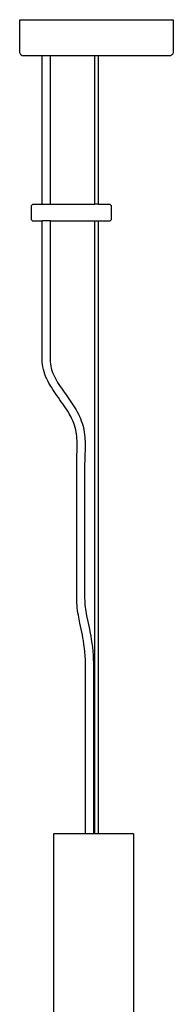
# Model space of a CAD drawing. Header units: centimetres. Extents: x -160 to 50, y -48 to 221.
# Tile 32 of 32: x -6 to 6, y 146 to 221. Entities that reach past the tile are written whole.
import ezdxf

# ---------------------------------------------------------------- set-up
doc = ezdxf.new("R2010")
doc.units = ezdxf.units.CM
doc.layers.add('FLOS', color=30, linetype='Continuous')

# ---------------------------------------------------------------- blocks, each defined once
blk = doc.blocks.new('2097-50_EL_frontal')
for p, q in [((-5.589, 146.754), (-5.589, 149.204)), ((-5.589, 149.204), (-5.579, 149.204)), ((-5.579, 149.204), (-5.556, 149.204)), ((-5.556, 149.204), (-5.518, 149.204)), ((-5.518, 149.204), (-5.489, 149.204)), ((-5.489, 149.204), (-5.484, 149.204)), ((-5.484, 149.204), (-5.466, 149.204)), ((-5.466, 149.204), (-5.435, 149.204)), ((-5.435, 149.204), (-5.389, 149.204)), ((-5.389, 149.204), (-5.33, 149.204)), ((-5.33, 149.204), (-5.258, 149.204)), ((-5.258, 149.204), (-5.173, 149.204)), ((-5.173, 149.204), (-5.075, 149.204)), ((-5.075, 149.204), (-4.964, 149.204)), ((-4.964, 149.204), (-4.84, 149.204)), ((-4.84, 149.204), (-4.791, 149.204)), ((-4.791, 149.204), (-4.651, 149.204)), ((-4.651, 149.204), (-4.499, 149.204)), ((-4.499, 149.204), (-4.336, 149.204)), ((-4.336, 149.204), (-4.162, 149.204)), ((-4.162, 149.204), (-3.977, 149.204)), ((-3.977, 149.204), (-3.782, 149.204)), ((-3.782, 149.204), (-3.578, 149.204)), ((-3.578, 149.204), (-3.365, 149.204)), ((-3.365, 149.204), (-3.142, 149.204)), ((-3.142, 149.204), (-2.912, 149.204)), ((-2.912, 149.204), (-2.675, 149.204)), ((-2.675, 149.204), (-2.43, 149.204)), ((-2.43, 149.204), (-2.179, 149.204)), ((-2.179, 149.204), (-1.922, 149.204)), ((-1.922, 149.204), (-1.66, 149.204)), ((-1.66, 149.204), (-1.394, 149.204)), ((-1.394, 149.204), (-1.123, 149.204)), ((-1.123, 149.204), (-0.85, 149.204)), ((-0.85, 149.204), (-0.574, 149.204)), ((-0.574, 149.204), (-0.296, 149.204)), ((-0.296, 149.204), (-0.017, 149.204)), ((-0.017, 149.204), (0.263, 149.204)), ((0.263, 149.204), (0.543, 149.204)), ((0.543, 149.204), (0.822, 149.204)), ((0.822, 149.204), (1.099, 149.204)), ((1.099, 149.204), (1.374, 149.204)), ((1.374, 149.204), (1.647, 149.204)), ((1.647, 149.204), (1.915, 149.204)), ((1.915, 149.204), (2.18, 149.204)), ((2.18, 149.204), (2.44, 149.204)), ((2.44, 149.204), (2.695, 149.204)), ((2.695, 149.204), (2.944, 149.204)), ((2.944, 149.204), (3.186, 149.204)), ((3.186, 149.204), (3.421, 149.204)), ((3.421, 149.204), (3.648, 149.204)), ((3.648, 149.204), (3.867, 149.204)), ((3.867, 149.204), (4.077, 149.204)), ((4.077, 149.204), (4.278, 149.204)), ((4.278, 149.204), (4.469, 149.204)), ((4.469, 149.204), (4.65, 149.204)), ((4.65, 149.204), (4.82, 149.204)), ((4.82, 149.204), (4.979, 149.204)), ((4.979, 149.204), (5.127, 149.204)), ((5.127, 149.204), (5.262, 149.204)), ((5.262, 149.204), (5.386, 149.204)), ((5.386, 149.204), (5.497, 149.204)), ((5.497, 149.204), (5.595, 149.204)), ((5.595, 149.204), (5.681, 149.204)), ((5.681, 149.204), (5.753, 149.204)), ((5.753, 149.204), (5.812, 149.204)), ((5.812, 149.204), (5.857, 149.204)), ((5.857, 149.204), (5.889, 149.204)), ((5.889, 149.204), (5.907, 149.204)), ((5.907, 149.204), (5.911, 149.204)), ((5.911, 149.204), (5.956, 149.204)), ((5.956, 149.204), (5.988, 149.204)), ((5.988, 149.204), (6.006, 149.204)), ((6.006, 149.204), (6.011, 149.204)), ((6.011, 149.204), (6.011, 146.754)), ((-5.583, 146.695), (-5.589, 146.754)), ((-5.566, 146.639), (-5.583, 146.695)), ((-5.538, 146.587), (-5.566, 146.639)), ((-5.501, 146.542), (-5.538, 146.587)), ((-5.455, 146.504), (-5.501, 146.542)), ((-5.403, 146.477), (-5.455, 146.504)), ((-5.347, 146.459), (-5.403, 146.477)), ((-5.289, 146.454), (-5.347, 146.459)), ((-5.28, 146.454), (-5.289, 146.454)), ((-5.257, 146.454), (-5.28, 146.454)), ((-5.222, 146.454), (-5.257, 146.454)), ((-5.173, 146.454), (-5.222, 146.454)), ((-5.112, 146.454), (-5.173, 146.454)), ((-5.037, 146.454), (-5.112, 146.454)), ((-4.95, 146.454), (-5.037, 146.454)), ((-4.851, 146.454), (-4.95, 146.454)), ((-4.739, 146.454), (-4.851, 146.454)), ((-4.616, 146.454), (-4.739, 146.454)), ((-4.48, 146.454), (-4.616, 146.454)), ((-4.334, 146.454), (-4.48, 146.454)), ((-4.176, 146.454), (-4.334, 146.454)), ((-4.139, 146.454), (-4.176, 146.454)), ((-4.138, 146.454), (-4.139, 146.454)), ((-4.136, 146.454), (-4.138, 146.454)), ((-4.133, 146.454), (-4.136, 146.454)), ((-4.128, 146.454), (-4.133, 146.454)), ((-4.122, 146.454), (-4.128, 146.454)), ((-4.115, 146.454), (-4.122, 146.454)), ((-4.107, 146.454), (-4.115, 146.454)), ((-4.097, 146.454), (-4.107, 146.454)), ((-4.084, 146.454), (-4.097, 146.454)), ((-4.074, 146.454), (-4.084, 146.454)), ((-4.061, 146.454), (-4.074, 146.454)), ((-4.046, 146.454), (-4.061, 146.454)), ((-4.031, 146.454), (-4.046, 146.454)), ((-4.019, 146.454), (-4.031, 146.454)), ((-3.996, 146.454), (-4.019, 146.454)), ((-3.978, 146.454), (-3.996, 146.454)), ((-3.958, 146.454), (-3.978, 146.454)), ((-3.932, 146.454), (-3.958, 146.454)), ((-3.917, 146.454), (-3.932, 146.454)), ((-3.894, 146.454), (-3.917, 146.454)), ((-3.887, 146.454), (-3.894, 146.454)), ((-3.887, 135.207), (-3.887, 146.454)), ((0.331, 146.454), (-3.887, 146.454)), ((-3.283, 146.454), (-3.291, 146.454)), ((-3.291, 146.454), (-3.291, 135.207)), ((-3.261, 146.454), (-3.283, 146.454)), ((-3.246, 146.454), (-3.261, 146.454)), ((-3.22, 146.454), (-3.246, 146.454)), ((-3.2, 146.454), (-3.22, 146.454)), ((-3.181, 146.454), (-3.2, 146.454)), ((-3.159, 146.454), (-3.181, 146.454)), ((-3.147, 146.454), (-3.159, 146.454)), ((-3.132, 146.454), (-3.147, 146.454)), ((-3.117, 146.454), (-3.132, 146.454)), ((-3.104, 146.454), (-3.117, 146.454)), ((-3.093, 146.454), (-3.104, 146.454)), ((-3.081, 146.454), (-3.093, 146.454)), ((-3.071, 146.454), (-3.081, 146.454)), ((-3.063, 146.454), (-3.071, 146.454)), ((-3.055, 146.454), (-3.063, 146.454)), ((-3.049, 146.454), (-3.055, 146.454)), ((-3.045, 146.454), (-3.049, 146.454)), ((-3.042, 146.454), (-3.045, 146.454)), ((-3.04, 146.454), (-3.042, 146.454)), ((-3.039, 146.454), (-3.04, 146.454)), ((-3.025, 146.454), (-3.039, 146.454)), ((-2.803, 146.454), (-3.025, 146.454)), ((-2.573, 146.454), (-2.803, 146.454)), ((-2.337, 146.454), (-2.573, 146.454)), ((-2.095, 146.454), (-2.337, 146.454)), ((-1.847, 146.454), (-2.095, 146.454)), ((-1.594, 146.454), (-1.847, 146.454)), ((-1.337, 146.454), (-1.594, 146.454)), ((-1.077, 146.454), (-1.337, 146.454)), ((-0.813, 146.454), (-1.077, 146.454)), ((-0.546, 146.454), (-0.813, 146.454)), ((-0.278, 146.454), (-0.546, 146.454)), ((-0.009, 146.454), (-0.278, 146.454)), ((0.091, 146.454), (-0.009, 146.454)), ((0.091, 135.227), (0.091, 146.454)), ((0.531, 146.454), (0.331, 146.454)), ((0.331, 146.454), (0.331, 135.227)), ((0.8, 146.454), (0.531, 146.454)), ((1.068, 146.454), (0.8, 146.454)), ((1.333, 146.454), (1.068, 146.454)), ((1.596, 146.454), (1.333, 146.454)), ((1.856, 146.454), (1.596, 146.454)), ((2.111, 146.454), (1.856, 146.454)), ((2.362, 146.454), (2.111, 146.454)), ((2.608, 146.454), (2.362, 146.454)), ((2.848, 146.454), (2.608, 146.454)), ((3.082, 146.454), (2.848, 146.454)), ((3.308, 146.454), (3.082, 146.454)), ((3.528, 146.454), (3.308, 146.454)), ((3.739, 146.454), (3.528, 146.454)), ((3.942, 146.454), (3.739, 146.454)), ((4.136, 146.454), (3.942, 146.454)), ((4.32, 146.454), (4.136, 146.454)), ((4.494, 146.454), (4.32, 146.454)), ((4.658, 146.454), (4.494, 146.454)), ((4.812, 146.454), (4.658, 146.454)), ((4.954, 146.454), (4.812, 146.454)), ((5.085, 146.454), (4.954, 146.454)), ((5.204, 146.454), (5.085, 146.454)), ((5.311, 146.454), (5.204, 146.454)), ((5.406, 146.454), (5.311, 146.454)), ((5.489, 146.454), (5.406, 146.454)), ((5.558, 146.454), (5.489, 146.454)), ((5.615, 146.454), (5.558, 146.454)), ((5.659, 146.454), (5.615, 146.454)), ((5.689, 146.454), (5.659, 146.454)), ((5.707, 146.454), (5.689, 146.454)), ((5.711, 146.454), (5.707, 146.454)), ((5.798, 146.467), (5.711, 146.454)), ((5.878, 146.504), (5.798, 146.467)), ((5.943, 146.563), (5.878, 146.504)), ((5.988, 146.639), (5.943, 146.563)), ((6.005, 146.695), (5.988, 146.639)), ((6.011, 146.754), (6.005, 146.695)), ((6.011, 146.754), (6.011, 146.754)), ((-4.689, 135.133), (-4.589, 135.233)), ((-4.689, 135.131), (-4.689, 135.133)), ((-4.689, 135.133), (-4.689, 135.133)), ((-4.689, 135.127), (-4.689, 135.131)), ((-4.689, 135.123), (-4.689, 135.127)), ((-4.689, 135.117), (-4.689, 135.123)), ((-4.689, 135.109), (-4.689, 135.117)), ((-4.689, 135.101), (-4.689, 135.109)), ((-4.689, 135.092), (-4.689, 135.101)), ((-4.689, 135.079), (-4.689, 135.092)), ((-4.689, 135.068), (-4.689, 135.079)), ((-4.689, 135.06), (-4.689, 135.068)), ((-4.689, 135.038), (-4.689, 135.06)), ((-4.689, 135.025), (-4.689, 135.038)), ((-4.589, 135.233), (-3.939, 135.233)), ((-3.939, 135.233), (-3.938, 135.233)), ((-3.938, 135.233), (-3.938, 135.233)), ((-3.938, 135.233), (-3.938, 135.233)), ((-3.938, 135.233), (-3.936, 135.232)), ((-3.936, 135.232), (-3.929, 135.228)), ((-3.929, 135.228), (-3.921, 135.224)), ((-3.921, 135.224), (-3.913, 135.22)), ((-3.913, 135.22), (-3.905, 135.216)), ((-3.905, 135.216), (-3.892, 135.21)), ((-3.892, 135.21), (-3.887, 135.207)), ((-3.291, 135.207), (-3.887, 135.207)), ((-3.291, 135.207), (-3.285, 135.21)), ((-3.285, 135.21), (-3.273, 135.216)), ((-3.273, 135.216), (-3.264, 135.22)), ((-3.264, 135.22), (-3.257, 135.224)), ((-3.257, 135.224), (-3.249, 135.228)), ((-3.249, 135.228), (-3.242, 135.232)), ((-3.242, 135.232), (-3.24, 135.233)), ((-3.24, 135.233), (-3.24, 135.233)), ((-3.24, 135.233), (-3.239, 135.233)), ((-3.239, 135.233), (-3.239, 135.233)), ((-3.239, 135.233), (0.061, 135.233)), ((0.061, 135.233), (0.062, 135.233)), ((0.062, 135.233), (0.063, 135.233)), ((0.063, 135.233), (0.064, 135.233)), ((0.064, 135.233), (0.073, 135.231)), ((0.073, 135.231), (0.077, 135.23)), ((0.077, 135.23), (0.086, 135.228)), ((0.086, 135.228), (0.091, 135.227)), ((0.331, 135.227), (0.091, 135.227)), ((0.331, 135.227), (0.336, 135.228)), ((0.336, 135.228), (0.345, 135.23)), ((0.345, 135.23), (0.35, 135.231)), ((0.35, 135.231), (0.358, 135.233)), ((0.358, 135.233), (0.36, 135.233)), ((0.36, 135.233), (0.36, 135.233)), ((0.36, 135.233), (0.361, 135.233)), ((0.361, 135.233), (1.211, 135.233)), ((1.211, 135.233), (1.311, 135.133)), ((1.311, 135.133), (1.311, 135.133)), ((1.311, 135.133), (1.311, 135.131)), ((1.311, 135.131), (1.311, 135.127)), ((1.311, 135.127), (1.311, 135.123)), ((1.311, 135.123), (1.311, 135.117)), ((1.311, 135.117), (1.311, 135.109)), ((1.311, 135.109), (1.311, 135.101)), ((1.311, 135.101), (1.311, 135.092)), ((1.311, 135.092), (1.311, 135.079)), ((1.311, 135.079), (1.311, 135.068)), ((1.311, 135.068), (1.311, 135.06)), ((1.311, 135.06), (1.311, 135.038)), ((1.311, 135.038), (1.311, 135.025)), ((-4.689, 135.009), (-4.689, 135.025)), ((-4.689, 134.987), (-4.689, 135.009)), ((-4.689, 134.972), (-4.689, 134.987)), ((-4.689, 134.958), (-4.689, 134.972)), ((-4.689, 134.932), (-4.689, 134.958)), ((-4.689, 134.911), (-4.689, 134.932)), ((-4.689, 134.893), (-4.689, 134.911)), ((-4.689, 134.858), (-4.689, 134.893)), ((-4.689, 134.843), (-4.689, 134.858)), ((-4.689, 134.822), (-4.689, 134.843)), ((-4.689, 134.794), (-4.689, 134.822)), ((-4.689, 134.769), (-4.689, 134.794)), ((-4.689, 134.746), (-4.689, 134.769)), ((-4.689, 134.717), (-4.689, 134.746)), ((-4.689, 134.691), (-4.689, 134.717)), ((-4.689, 134.665), (-4.689, 134.691)), ((-4.689, 134.637), (-4.689, 134.665)), ((-4.689, 134.61), (-4.689, 134.637)), ((-4.689, 134.583), (-4.689, 134.61)), ((-4.689, 134.556), (-4.689, 134.583)), ((-4.689, 134.53), (-4.689, 134.556)), ((-4.689, 134.501), (-4.689, 134.53)), ((-4.689, 134.476), (-4.689, 134.501)), ((-4.689, 134.45), (-4.689, 134.476)), ((-4.689, 134.421), (-4.689, 134.45)), ((-4.689, 134.398), (-4.689, 134.421)), ((-4.689, 134.373), (-4.689, 134.398)), ((-4.689, 134.345), (-4.689, 134.373)), ((-4.689, 134.324), (-4.689, 134.345)), ((-4.689, 134.308), (-4.689, 134.324)), ((-4.689, 134.274), (-4.689, 134.308)), ((1.311, 135.025), (1.311, 135.009)), ((1.311, 135.009), (1.311, 134.987)), ((1.311, 134.987), (1.311, 134.972)), ((1.311, 134.972), (1.311, 134.958)), ((1.311, 134.958), (1.311, 134.932)), ((1.311, 134.932), (1.311, 134.911)), ((1.311, 134.911), (1.311, 134.893)), ((1.311, 134.893), (1.311, 134.858)), ((1.311, 134.858), (1.311, 134.843)), ((1.311, 134.843), (1.311, 134.822)), ((1.311, 134.822), (1.311, 134.794)), ((1.311, 134.794), (1.311, 134.769)), ((1.311, 134.769), (1.311, 134.746)), ((1.311, 134.746), (1.311, 134.717)), ((1.311, 134.717), (1.311, 134.691)), ((1.311, 134.691), (1.311, 134.665)), ((1.311, 134.665), (1.311, 134.637)), ((1.311, 134.637), (1.311, 134.61)), ((1.311, 134.61), (1.311, 134.583)), ((1.311, 134.583), (1.311, 134.556)), ((1.311, 134.556), (1.311, 134.53)), ((1.311, 134.53), (1.311, 134.501)), ((1.311, 134.501), (1.311, 134.476)), ((1.311, 134.476), (1.311, 134.45)), ((1.311, 134.45), (1.311, 134.421)), ((1.311, 134.421), (1.311, 134.398)), ((1.311, 134.398), (1.311, 134.373)), ((1.311, 134.373), (1.311, 134.345)), ((1.311, 134.345), (1.311, 134.324)), ((1.311, 134.324), (1.311, 134.308)), ((1.311, 134.308), (1.311, 134.274)), ((-4.689, 134.256), (-4.689, 134.274)), ((-4.689, 134.234), (-4.689, 134.256)), ((-4.689, 134.209), (-4.689, 134.234)), ((-4.689, 134.194), (-4.689, 134.209)), ((-4.689, 134.18), (-4.689, 134.194)), ((-4.689, 134.158), (-4.689, 134.18)), ((-4.689, 134.142), (-4.689, 134.158)), ((-4.689, 134.129), (-4.689, 134.142)), ((-4.689, 134.107), (-4.689, 134.129)), ((-4.689, 134.098), (-4.689, 134.107)), ((-4.689, 134.088), (-4.689, 134.098)), ((-4.689, 134.075), (-4.689, 134.088)), ((-4.689, 134.066), (-4.689, 134.075)), ((-4.689, 134.058), (-4.689, 134.066)), ((-4.689, 134.05), (-4.689, 134.058)), ((-4.689, 134.044), (-4.689, 134.05)), ((-4.689, 134.04), (-4.689, 134.044)), ((-4.689, 134.036), (-4.689, 134.04)), ((-4.689, 134.034), (-4.689, 134.036)), ((-4.689, 134.033), (-4.689, 134.034)), ((-4.589, 133.933), (-4.689, 134.033)), ((-3.939, 133.933), (-4.589, 133.933)), ((-3.938, 133.934), (-3.939, 133.933)), ((-3.936, 133.935), (-3.938, 133.934)), ((-3.938, 133.934), (-3.938, 133.934)), ((-3.938, 133.934), (-3.938, 133.934)), ((-3.929, 133.939), (-3.936, 133.935)), ((-3.921, 133.943), (-3.929, 133.939)), ((-3.913, 133.947), (-3.921, 133.943)), ((-3.905, 133.951), (-3.913, 133.947)), ((-3.892, 133.957), (-3.905, 133.951)), ((-3.887, 133.96), (-3.892, 133.957)), ((-3.887, 123.454), (-3.887, 133.96)), ((-3.291, 133.96), (-3.887, 133.96)), ((-3.285, 133.957), (-3.291, 133.96)), ((-3.291, 133.96), (-3.291, 123.454)), ((-3.273, 133.951), (-3.285, 133.957)), ((-3.264, 133.947), (-3.273, 133.951)), ((-3.257, 133.943), (-3.264, 133.947)), ((-3.249, 133.939), (-3.257, 133.943)), ((-3.242, 133.935), (-3.249, 133.939)), ((-3.24, 133.934), (-3.242, 133.935)), ((-3.239, 133.934), (-3.24, 133.934)), ((-3.24, 133.934), (-3.24, 133.934)), ((-3.239, 133.933), (-3.239, 133.934)), ((0.061, 133.933), (-3.239, 133.933)), ((0.062, 133.934), (0.061, 133.933)), ((0.063, 133.934), (0.062, 133.934)), ((0.064, 133.934), (0.063, 133.934)), ((0.066, 133.935), (0.064, 133.934)), ((0.072, 133.936), (0.066, 133.935)), ((0.08, 133.938), (0.072, 133.936)), ((0.086, 133.939), (0.08, 133.938)), ((0.091, 133.94), (0.086, 133.939)), ((0.091, 87.547), (0.091, 133.94)), ((0.328, 133.94), (0.091, 133.94)), ((0.336, 133.939), (0.331, 133.94)), ((0.331, 133.94), (0.331, 87.547)), ((0.342, 133.938), (0.336, 133.939)), ((0.35, 133.936), (0.342, 133.938)), ((0.356, 133.935), (0.35, 133.936)), ((0.358, 133.934), (0.356, 133.935)), ((0.36, 133.934), (0.358, 133.934)), ((0.361, 133.933), (0.36, 133.934)), ((0.36, 133.934), (0.36, 133.934)), ((1.211, 133.933), (0.361, 133.933)), ((1.311, 134.033), (1.211, 133.933)), ((1.311, 134.274), (1.311, 134.256)), ((1.311, 134.256), (1.311, 134.234)), ((1.311, 134.234), (1.311, 134.209)), ((1.311, 134.209), (1.311, 134.194)), ((1.311, 134.194), (1.311, 134.18)), ((1.311, 134.18), (1.311, 134.158)), ((1.311, 134.158), (1.311, 134.142)), ((1.311, 134.142), (1.311, 134.129)), ((1.311, 134.129), (1.311, 134.107)), ((1.311, 134.107), (1.311, 134.098)), ((1.311, 134.098), (1.311, 134.088)), ((1.311, 134.088), (1.311, 134.075)), ((1.311, 134.075), (1.311, 134.066)), ((1.311, 134.066), (1.311, 134.058)), ((1.311, 134.058), (1.311, 134.05)), ((1.311, 134.05), (1.311, 134.044)), ((1.311, 134.044), (1.311, 134.04)), ((1.311, 134.04), (1.311, 134.036)), ((1.311, 134.036), (1.311, 134.034)), ((1.311, 134.034), (1.311, 134.033)), ((-3.883, 123.266), (-3.888, 123.454)), ((-3.888, 123.454), (-3.887, 123.454)), ((-3.867, 123.078), (-3.883, 123.266)), ((-3.291, 123.454), (-3.29, 123.454)), ((-3.29, 123.454), (-3.284, 123.287)), ((-3.284, 123.287), (-3.269, 123.121)), ((-3.269, 123.121), (-3.243, 122.956)), ((-3.839, 122.892), (-3.867, 123.078)), ((-3.802, 122.709), (-3.839, 122.892)), ((-3.754, 122.528), (-3.802, 122.709)), ((-3.696, 122.349), (-3.754, 122.528)), ((-3.632, 122.179), (-3.696, 122.349)), ((-3.243, 122.956), (-3.206, 122.794)), ((-3.206, 122.794), (-3.16, 122.633)), ((-3.16, 122.633), (-3.103, 122.469)), ((-3.103, 122.469), (-3.043, 122.321)), ((-3.554, 121.999), (-3.632, 122.179)), ((-3.472, 121.829), (-3.554, 121.999)), ((-3.384, 121.663), (-3.472, 121.829)), ((-3.292, 121.501), (-3.384, 121.663)), ((-3.043, 122.321), (-2.974, 122.169)), ((-2.974, 122.169), (-2.898, 122.019)), ((-2.898, 122.019), (-2.815, 121.87)), ((-2.815, 121.87), (-2.724, 121.716)), ((-2.724, 121.716), (-2.631, 121.567)), ((-3.2, 121.35), (-3.292, 121.501)), ((-3.1, 121.194), (-3.2, 121.35)), ((-2.996, 121.036), (-3.1, 121.194)), ((-2.889, 120.881), (-2.996, 121.036)), ((-2.779, 120.724), (-2.889, 120.881)), ((-2.631, 121.567), (-2.535, 121.422)), ((-2.535, 121.422), (-2.437, 121.278)), ((-2.437, 121.278), (-2.337, 121.134)), ((-2.337, 121.134), (-2.236, 120.991)), ((-2.236, 120.991), (-2.133, 120.847)), ((-2.668, 120.568), (-2.779, 120.724)), ((-2.557, 120.412), (-2.668, 120.568)), ((-2.447, 120.257), (-2.557, 120.412)), ((-2.337, 120.102), (-2.447, 120.257)), ((-2.133, 120.847), (-2.029, 120.702)), ((-2.029, 120.702), (-1.925, 120.555)), ((-1.925, 120.555), (-1.821, 120.408)), ((-1.821, 120.408), (-1.719, 120.259)), ((-1.719, 120.259), (-1.618, 120.109)), ((-2.228, 119.944), (-2.337, 120.102)), ((-2.12, 119.784), (-2.228, 119.944)), ((-2.015, 119.622), (-2.12, 119.784)), ((-1.915, 119.458), (-2.015, 119.622)), ((-1.819, 119.294), (-1.915, 119.458)), ((-1.618, 120.109), (-1.519, 119.956)), ((-1.519, 119.956), (-1.424, 119.802)), ((-1.424, 119.802), (-1.332, 119.645)), ((-1.332, 119.645), (-1.244, 119.487)), ((-1.244, 119.487), (-1.16, 119.326)), ((-1.73, 119.128), (-1.819, 119.294)), ((-1.65, 118.968), (-1.73, 119.128)), ((-1.577, 118.807), (-1.65, 118.968)), ((-1.51, 118.639), (-1.577, 118.807)), ((-1.451, 118.471), (-1.51, 118.639)), ((-1.16, 119.326), (-1.154, 119.313)), ((-1.154, 119.313), (-1.08, 119.157)), ((-1.08, 119.157), (-1.073, 119.142)), ((-1.073, 119.142), (-1.003, 118.981)), ((-1.003, 118.981), (-0.936, 118.812)), ((-0.936, 118.812), (-0.878, 118.642)), ((-0.878, 118.642), (-0.826, 118.471)), ((-1.4, 118.302), (-1.451, 118.471)), ((-1.358, 118.135), (-1.4, 118.302)), ((-1.324, 117.969), (-1.358, 118.135)), ((-1.297, 117.804), (-1.324, 117.969)), ((-0.826, 118.471), (-0.781, 118.299)), ((-0.781, 118.299), (-0.744, 118.126)), ((-0.744, 118.126), (-0.713, 117.949)), ((-0.713, 117.949), (-0.689, 117.773)), ((-1.277, 117.638), (-1.297, 117.804)), ((-1.263, 117.471), (-1.277, 117.638)), ((-1.254, 117.302), (-1.263, 117.471)), ((-1.249, 117.132), (-1.254, 117.302)), ((-1.248, 116.963), (-1.249, 117.132)), ((-0.689, 117.773), (-0.671, 117.597)), ((-0.671, 117.597), (-0.659, 117.422)), ((-0.659, 117.422), (-0.652, 117.247)), ((-0.652, 117.247), (-0.649, 117.068)), ((-1.265, 116.272), (-1.259, 116.449)), ((-1.259, 116.449), (-1.254, 116.622)), ((-1.254, 116.622), (-1.25, 116.792)), ((-1.25, 116.792), (-1.248, 116.963)), ((-0.657, 116.515), (-0.664, 116.326)), ((-0.652, 116.703), (-0.657, 116.515)), ((-0.649, 116.887), (-0.652, 116.703)), ((-0.649, 117.068), (-0.649, 116.887)), ((-1.283, 115.539), (-1.28, 115.723)), ((-1.28, 115.723), (-1.276, 115.908)), ((-1.276, 115.908), (-1.271, 116.091)), ((-1.271, 116.091), (-1.265, 116.272)), ((-0.681, 115.75), (-0.684, 115.552)), ((-0.676, 115.943), (-0.681, 115.75)), ((-0.67, 116.135), (-0.676, 115.943)), ((-0.664, 116.326), (-0.67, 116.135)), ((-1.283, 115.354), (-1.283, 115.539)), ((-1.283, 105.354), (-1.283, 115.354)), ((-0.684, 115.552), (-0.685, 115.354)), ((-0.685, 115.354), (-0.685, 105.354)), ((-1.281, 105.172), (-1.284, 105.354)), ((-1.284, 105.354), (-1.283, 105.354)), ((-0.685, 105.354), (-0.684, 105.354)), ((-0.684, 105.354), (-0.682, 105.189)), ((-0.682, 105.189), (-0.674, 105.025)), ((-1.273, 104.99), (-1.281, 105.172)), ((-1.26, 104.809), (-1.273, 104.99)), ((-1.241, 104.629), (-1.26, 104.809)), ((-1.219, 104.45), (-1.241, 104.629)), ((-1.192, 104.273), (-1.219, 104.45)), ((-0.674, 105.025), (-0.662, 104.861)), ((-0.662, 104.861), (-0.645, 104.696)), ((-0.645, 104.696), (-0.625, 104.532)), ((-0.625, 104.532), (-0.6, 104.367)), ((-1.162, 104.097), (-1.192, 104.273)), ((-1.13, 103.922), (-1.162, 104.097)), ((-1.037, 103.471), (-1.13, 103.922)), ((-0.6, 104.367), (-0.572, 104.201)), ((-0.572, 104.201), (-0.541, 104.035)), ((-0.541, 104.035), (-0.45, 103.596)), ((-0.943, 103.033), (-1.037, 103.471)), ((-0.854, 102.598), (-0.943, 103.033)), ((-0.45, 103.596), (-0.356, 103.156)), ((-0.356, 103.156), (-0.265, 102.711)), ((-0.814, 102.38), (-0.854, 102.598)), ((-0.777, 102.16), (-0.814, 102.38)), ((-0.265, 102.711), (-0.223, 102.483)), ((-0.223, 102.483), (-0.184, 102.254)), ((-0.184, 102.254), (-0.14, 101.955)), ((-0.734, 101.875), (-0.777, 102.16)), ((-0.699, 101.589), (-0.734, 101.875)), ((-0.67, 101.302), (-0.699, 101.589)), ((-0.14, 101.955), (-0.103, 101.656)), ((-0.103, 101.656), (-0.073, 101.355)), ((-0.647, 101.014), (-0.67, 101.302)), ((-0.63, 100.725), (-0.647, 101.014)), ((-0.619, 100.435), (-0.63, 100.725)), ((-0.073, 101.355), (-0.049, 101.054)), ((-0.049, 101.054), (-0.031, 100.754)), ((-0.031, 100.754), (-0.019, 100.453)), ((-0.612, 100.145), (-0.619, 100.435)), ((-0.61, 99.854), (-0.612, 100.145)), ((-0.019, 100.453), (-0.013, 100.153)), ((-0.013, 100.153), (-0.01, 99.854)), ((-0.608, 99.854), (-0.61, 99.854)), ((-0.608, 87.547), (-0.608, 99.854)), ((-0.011, 99.854), (-0.013, 99.854)), ((-0.013, 99.854), (-0.013, 87.547)), ((-0.01, 99.854), (-0.011, 99.854)), ((-3.002, 87.522), (-2.977, 87.547)), ((-3.002, 66.948), (-3.002, 87.522)), ((-2.977, 87.547), (-2.931, 87.547)), ((-2.931, 87.547), (-2.797, 87.547)), ((-2.797, 87.547), (-2.578, 87.547)), ((-2.578, 87.547), (-2.28, 87.547)), ((-2.28, 87.547), (-1.913, 87.547)), ((-1.913, 87.547), (-1.488, 87.547)), ((-1.488, 87.547), (-1.018, 87.547)), ((-1.018, 87.547), (-0.517, 87.547)), ((-0.517, 87.547), (0, 87.547)), ((0, 87.547), (0.517, 87.547)), ((0.517, 87.547), (1.018, 87.547)), ((1.018, 87.547), (1.488, 87.547)), ((1.488, 87.547), (1.913, 87.547)), ((1.913, 87.547), (2.28, 87.547)), ((2.28, 87.547), (2.578, 87.547)), ((2.578, 87.547), (2.797, 87.547)), ((2.797, 87.547), (2.931, 87.547)), ((2.931, 87.547), (2.977, 87.547)), ((2.977, 87.547), (3.002, 87.522)), ((3.002, 87.522), (3.002, 67.005))]:
    blk.add_line(p, q)

msp = doc.modelspace()

# ---------------------------------------------------------------- block references
at = {"layer": 'FLOS'}
msp.add_blockref('2097-50_EL_frontal', (-0.206, 71.422), dxfattribs=at)

doc.saveas('drawing.dxf')
